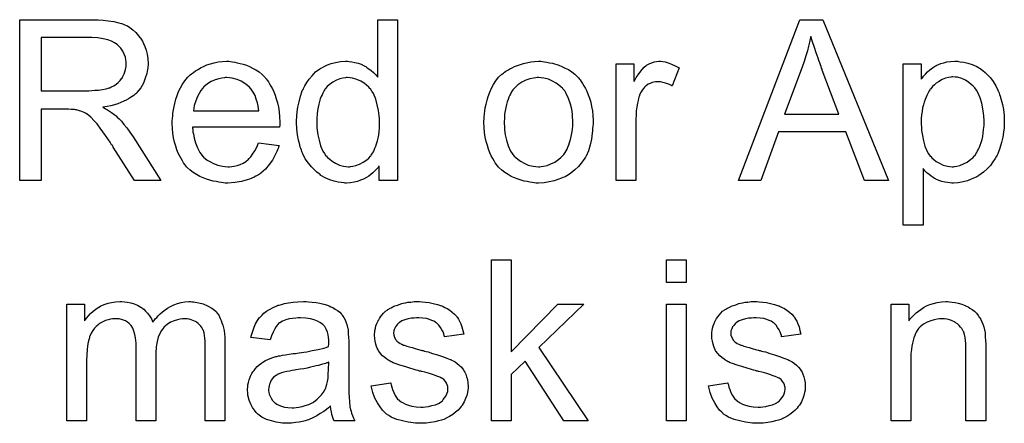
# Model space of a CAD drawing. Extents: x -1.7 to 9, y -2.8 to 5.2.
# Tile 165 of 227: x 4.475 to 4.966, y 2.058 to 2.259. Entities that reach past the tile are written whole.
import ezdxf

# ---------------------------------------------------------------- set-up
doc = ezdxf.new("R2010")
doc.units = 0
doc.layers.add('qfn32-50-23-b_document', color=1, linetype='CONTINUOUS')

msp = doc.modelspace()

# ---------------------------------------------------------------- linework, layer by layer
at = {"layer": 'qfn32-50-23-b_document', "color": 1}
for points in [[(4.513228, 2.258687), (4.514269, 2.258687), (4.516699, 2.258571), (4.519244, 2.258224), (4.522021, 2.257877), (4.524566, 2.257298), (4.525839, 2.256951), (4.52688, 2.256604), (4.526996, 2.256604), (4.527112, 2.256489), (4.527806, 2.256142), (4.528847, 2.255679), (4.53012, 2.254869), (4.531508, 2.253827), (4.533012, 2.252439), (4.534401, 2.250819), (4.535789, 2.248968), (4.535789, 2.248852), (4.535905, 2.248737), (4.536368, 2.248043), (4.53683, 2.246885), (4.537525, 2.245381), (4.538103, 2.243646), (4.538682, 2.241563), (4.539029, 2.239365), (4.539144, 2.236935), (4.539144, 2.23682), (4.539144, 2.236588), (4.539144, 2.236125), (4.539029, 2.235547), (4.539029, 2.234737), (4.538913, 2.233927), (4.53845, 2.23196), (4.537756, 2.229646), (4.53683, 2.227216), (4.535442, 2.224787), (4.534516, 2.22363), (4.533591, 2.222473), (4.533475, 2.222357), (4.533359, 2.222241), (4.533012, 2.221894), (4.53255, 2.221547), (4.531971, 2.221084), (4.531277, 2.220622), (4.530351, 2.220043), (4.529426, 2.219349), (4.528269, 2.21877), (4.526996, 2.218192), (4.525608, 2.217498), (4.524103, 2.216919), (4.522368, 2.216456), (4.520632, 2.215878), (4.518666, 2.215531), (4.516583, 2.215184), (4.516814, 2.215068), (4.517277, 2.214837), (4.517971, 2.214374), (4.518897, 2.213911), (4.52098, 2.212638), (4.522021, 2.211828), (4.522946, 2.211134), (4.523178, 2.210903), (4.523756, 2.210324), (4.524682, 2.209399), (4.525839, 2.208242), (4.527112, 2.206622), (4.528616, 2.204886), (4.53012, 2.202804), (4.53174, 2.20049), (4.545508, 2.178738), (4.532318, 2.178738), (4.521789, 2.195399), (4.521789, 2.195515), (4.521558, 2.195746), (4.521327, 2.196093), (4.52098, 2.196556), (4.52017, 2.197829), (4.519128, 2.199448), (4.517856, 2.201184), (4.516583, 2.203035), (4.51531, 2.204771), (4.514153, 2.20639), (4.514038, 2.206506), (4.51369, 2.206969), (4.513112, 2.207663), (4.512302, 2.208473), (4.510566, 2.210209), (4.509641, 2.211019), (4.508715, 2.211713), (4.5086, 2.211828), (4.508368, 2.211944), (4.507905, 2.212175), (4.507211, 2.212523), (4.506517, 2.21287), (4.505707, 2.213217), (4.503856, 2.213795), (4.50374, 2.213795), (4.503509, 2.213911), (4.503046, 2.213911), (4.502467, 2.214027), (4.501658, 2.214142), (4.500732, 2.214142), (4.499459, 2.214258), (4.485807, 2.214258), (4.485807, 2.178738), (4.475162, 2.178738), (4.475162, 2.258803), (4.512302, 2.258803), (4.513228, 2.258687)], [(4.663406, 2.178738), (4.654266, 2.178738), (4.654266, 2.186027), (4.65415, 2.185912), (4.654034, 2.18568), (4.653687, 2.185217), (4.653225, 2.184639), (4.652646, 2.18406), (4.651952, 2.183366), (4.651142, 2.182556), (4.650101, 2.181746), (4.649059, 2.180936), (4.647902, 2.180127), (4.646514, 2.179432), (4.64501, 2.178854), (4.643506, 2.178275), (4.64177, 2.177813), (4.639919, 2.177581), (4.637952, 2.177465), (4.637258, 2.177465), (4.636795, 2.177581), (4.635407, 2.177697), (4.633787, 2.177928), (4.63182, 2.178391), (4.629622, 2.179085), (4.627423, 2.180011), (4.625225, 2.181284), (4.625109, 2.181284), (4.624994, 2.181515), (4.6243, 2.181978), (4.623258, 2.182903), (4.621986, 2.18406), (4.620481, 2.185564), (4.618977, 2.187416), (4.617473, 2.189498), (4.616201, 2.191928), (4.616201, 2.192044), (4.616085, 2.192275), (4.615969, 2.192622), (4.615738, 2.193085), (4.615506, 2.193779), (4.615159, 2.194589), (4.614928, 2.195399), (4.614697, 2.19644), (4.614118, 2.198754), (4.613539, 2.201415), (4.613192, 2.204424), (4.613077, 2.207663), (4.613077, 2.207779), (4.613077, 2.20801), (4.613077, 2.208473), (4.613077, 2.209167), (4.613192, 2.209861), (4.613192, 2.210787), (4.613424, 2.21287), (4.613771, 2.215299), (4.614349, 2.217961), (4.615044, 2.220737), (4.615969, 2.223398), (4.615969, 2.223514), (4.616085, 2.223745), (4.616316, 2.224093), (4.616548, 2.224555), (4.617242, 2.225828), (4.618167, 2.227448), (4.619324, 2.229183), (4.620829, 2.230919), (4.622564, 2.23277), (4.624647, 2.234274), (4.624762, 2.234274), (4.624878, 2.23439), (4.625225, 2.234621), (4.625688, 2.234853), (4.626845, 2.235431), (4.628465, 2.236241), (4.630316, 2.236935), (4.632514, 2.237514), (4.634944, 2.237977), (4.637489, 2.238092), (4.638415, 2.238092), (4.639341, 2.237977), (4.640613, 2.237861), (4.642117, 2.237514), (4.643737, 2.237167), (4.645357, 2.236588), (4.646861, 2.235778), (4.647092, 2.235663), (4.647555, 2.235431), (4.648249, 2.234853), (4.649175, 2.234274), (4.650332, 2.233464), (4.651373, 2.232423), (4.65253, 2.231382), (4.653572, 2.230109), (4.653572, 2.258803), (4.663406, 2.258803), (4.663406, 2.178738)], [(4.908112, 2.178738), (4.896079, 2.178738), (4.886707, 2.203035), (4.853154, 2.203035), (4.844477, 2.178738), (4.833254, 2.178738), (4.863799, 2.258803), (4.875369, 2.258803), (4.908112, 2.178738)], [(4.511029, 2.249894), (4.485807, 2.249894), (4.485807, 2.223398), (4.509641, 2.223398), (4.511029, 2.223514), (4.512649, 2.22363), (4.5145, 2.223745), (4.516351, 2.223977), (4.518203, 2.224324), (4.519823, 2.224787), (4.520054, 2.224903), (4.520517, 2.225134), (4.521211, 2.225481), (4.522136, 2.225944), (4.523178, 2.226638), (4.524219, 2.227448), (4.52526, 2.228489), (4.52607, 2.229646), (4.526186, 2.229762), (4.526417, 2.230225), (4.526765, 2.230919), (4.527227, 2.231845), (4.527574, 2.232886), (4.527922, 2.234043), (4.528153, 2.235431), (4.528269, 2.23682), (4.528269, 2.236935), (4.528269, 2.237051), (4.528153, 2.237745), (4.528037, 2.238787), (4.527806, 2.240175), (4.527227, 2.241563), (4.526533, 2.243183), (4.525492, 2.244687), (4.524103, 2.246191), (4.523872, 2.246307), (4.523293, 2.24677), (4.522368, 2.247348), (4.520864, 2.248043), (4.519128, 2.248737), (4.516814, 2.249315), (4.514153, 2.249778), (4.511029, 2.249894)], [(4.869352, 2.250472), (4.869352, 2.250357), (4.869236, 2.250125), (4.869236, 2.249662), (4.869005, 2.2492), (4.868889, 2.24839), (4.868658, 2.24758), (4.868195, 2.245613), (4.867617, 2.243299), (4.866807, 2.240753), (4.865997, 2.237977), (4.864956, 2.235084), (4.856278, 2.211713), (4.883352, 2.211713), (4.875021, 2.233696), (4.875021, 2.233811), (4.874906, 2.234159), (4.874674, 2.234737), (4.874443, 2.235431), (4.874096, 2.236241), (4.873749, 2.237282), (4.873402, 2.238439), (4.872939, 2.239597), (4.872013, 2.242258), (4.871088, 2.245034), (4.870162, 2.247811), (4.869352, 2.250472)], [(4.580218, 2.237977), (4.581144, 2.237861), (4.582301, 2.23763), (4.583573, 2.237398), (4.585077, 2.237051), (4.586466, 2.236704), (4.588086, 2.236125), (4.58959, 2.235547), (4.591209, 2.234737), (4.592829, 2.233811), (4.594449, 2.23277), (4.595953, 2.231497), (4.597342, 2.230109), (4.597457, 2.229993), (4.597689, 2.229762), (4.598036, 2.229299), (4.598498, 2.228605), (4.599077, 2.227795), (4.599655, 2.226869), (4.60035, 2.225712), (4.601044, 2.224324), (4.601738, 2.22282), (4.602432, 2.2212), (4.603011, 2.219349), (4.603589, 2.217382), (4.604052, 2.215184), (4.604399, 2.21287), (4.604631, 2.21044), (4.604746, 2.207779), (4.604746, 2.207663), (4.604746, 2.2072), (4.604746, 2.20639), (4.604631, 2.205233), (4.561243, 2.205233), (4.561243, 2.205118), (4.561243, 2.204771), (4.561359, 2.204308), (4.561359, 2.203614), (4.561475, 2.202804), (4.561706, 2.201878), (4.562053, 2.199796), (4.562747, 2.197482), (4.563673, 2.194936), (4.564945, 2.192622), (4.566565, 2.19054), (4.566681, 2.19054), (4.566797, 2.190308), (4.567491, 2.18973), (4.568532, 2.18892), (4.569921, 2.18811), (4.571772, 2.187184), (4.573854, 2.186374), (4.576168, 2.185796), (4.577441, 2.18568), (4.578829, 2.185564), (4.579755, 2.185564), (4.580796, 2.18568), (4.582069, 2.185912), (4.583458, 2.186259), (4.585077, 2.186722), (4.586581, 2.187416), (4.588086, 2.188341), (4.588201, 2.188457), (4.58878, 2.18892), (4.589474, 2.189614), (4.590284, 2.19054), (4.591209, 2.191812), (4.592251, 2.193432), (4.593292, 2.195283), (4.594218, 2.197482), (4.604399, 2.196209), (4.604399, 2.196093), (4.604283, 2.195862), (4.604168, 2.195399), (4.603936, 2.194705), (4.603589, 2.194011), (4.603242, 2.193085), (4.602317, 2.191118), (4.60116, 2.18892), (4.59954, 2.186606), (4.597689, 2.184407), (4.595375, 2.182325), (4.595259, 2.182325), (4.595028, 2.182093), (4.59468, 2.181862), (4.594218, 2.181515), (4.593523, 2.181168), (4.592829, 2.180821), (4.591904, 2.180358), (4.590862, 2.179895), (4.589705, 2.179432), (4.588548, 2.17897), (4.585656, 2.178275), (4.582416, 2.177697), (4.578829, 2.177465), (4.577557, 2.177465), (4.576747, 2.177581), (4.575706, 2.177697), (4.574433, 2.177928), (4.573044, 2.17816), (4.57154, 2.178391), (4.568301, 2.179317), (4.566565, 2.180011), (4.564945, 2.180705), (4.56321, 2.181631), (4.56159, 2.182672), (4.560086, 2.183829), (4.558582, 2.185217), (4.558466, 2.185333), (4.558235, 2.185564), (4.557888, 2.186027), (4.557425, 2.186722), (4.556846, 2.187531), (4.556268, 2.188457), (4.555574, 2.189614), (4.55488, 2.190887), (4.554185, 2.192391), (4.553491, 2.194011), (4.552913, 2.195862), (4.552334, 2.197829), (4.551871, 2.199911), (4.551524, 2.202225), (4.551293, 2.204655), (4.551177, 2.2072), (4.551177, 2.207316), (4.551177, 2.207895), (4.551177, 2.208589), (4.551293, 2.20963), (4.551409, 2.210903), (4.551524, 2.212291), (4.551756, 2.213911), (4.552103, 2.215531), (4.553028, 2.219233), (4.553607, 2.221084), (4.554301, 2.223051), (4.555227, 2.224903), (4.556268, 2.226638), (4.557425, 2.228374), (4.558698, 2.229993), (4.558813, 2.230109), (4.559045, 2.23034), (4.559508, 2.230688), (4.560086, 2.231266), (4.56078, 2.231845), (4.561706, 2.232539), (4.562747, 2.233349), (4.56402, 2.234043), (4.565293, 2.234853), (4.566797, 2.235547), (4.568417, 2.236241), (4.570152, 2.23682), (4.572003, 2.237398), (4.57397, 2.237745), (4.576053, 2.237977), (4.578251, 2.238092), (4.579408, 2.238092), (4.580218, 2.237977)], [(4.735603, 2.237977), (4.736644, 2.237861), (4.737801, 2.23763), (4.739074, 2.237398), (4.740578, 2.237167), (4.743702, 2.236125), (4.745322, 2.235547), (4.746942, 2.234737), (4.748561, 2.233927), (4.750181, 2.23277), (4.751685, 2.231613), (4.753189, 2.230225), (4.753305, 2.230109), (4.753537, 2.229878), (4.753884, 2.229415), (4.754346, 2.228836), (4.754925, 2.228026), (4.755619, 2.226985), (4.756313, 2.225828), (4.757007, 2.224555), (4.757702, 2.223167), (4.758396, 2.221432), (4.75909, 2.219696), (4.759669, 2.217729), (4.760131, 2.215646), (4.760479, 2.213448), (4.76071, 2.211134), (4.760826, 2.208589), (4.760826, 2.208473), (4.760826, 2.208126), (4.760826, 2.207548), (4.760826, 2.206738), (4.76071, 2.205812), (4.760594, 2.204655), (4.760594, 2.203498), (4.760363, 2.202225), (4.760016, 2.199333), (4.759322, 2.19644), (4.758512, 2.193548), (4.757355, 2.190887), (4.757355, 2.190771), (4.757239, 2.190655), (4.757007, 2.190308), (4.756776, 2.189845), (4.755966, 2.188688), (4.754925, 2.1873), (4.753537, 2.18568), (4.751801, 2.18406), (4.749834, 2.182441), (4.74752, 2.180936), (4.747404, 2.180936), (4.747289, 2.180821), (4.746942, 2.180589), (4.746363, 2.180358), (4.745785, 2.180127), (4.74509, 2.179895), (4.743355, 2.179201), (4.741388, 2.178622), (4.738958, 2.178044), (4.736413, 2.177581), (4.733636, 2.177465), (4.732479, 2.177465), (4.731553, 2.177581), (4.730512, 2.177697), (4.729355, 2.177928), (4.727967, 2.17816), (4.726578, 2.178391), (4.723454, 2.179317), (4.721719, 2.180011), (4.720099, 2.180705), (4.718479, 2.181631), (4.71686, 2.182672), (4.715355, 2.183829), (4.713851, 2.185217), (4.713736, 2.185333), (4.713504, 2.185564), (4.713157, 2.186027), (4.712694, 2.186722), (4.712116, 2.187531), (4.711537, 2.188457), (4.710843, 2.189614), (4.710149, 2.191002), (4.709455, 2.192506), (4.708761, 2.194242), (4.708182, 2.196093), (4.707604, 2.19806), (4.707141, 2.200258), (4.706794, 2.202572), (4.706562, 2.205118), (4.706447, 2.207779), (4.706447, 2.20801), (4.706447, 2.208473), (4.706562, 2.209283), (4.706562, 2.21044), (4.706678, 2.211713), (4.706909, 2.213332), (4.707141, 2.214952), (4.707604, 2.216803), (4.708066, 2.218655), (4.708645, 2.220622), (4.709339, 2.222704), (4.710265, 2.224671), (4.71119, 2.226522), (4.712463, 2.228374), (4.713736, 2.230109), (4.715355, 2.231613), (4.715471, 2.231729), (4.715703, 2.231845), (4.716165, 2.232192), (4.716744, 2.232654), (4.717438, 2.233117), (4.718364, 2.233696), (4.719289, 2.234274), (4.720446, 2.234853), (4.721719, 2.235431), (4.723107, 2.23601), (4.726231, 2.237051), (4.729818, 2.237861), (4.731669, 2.237977), (4.733636, 2.238092), (4.734793, 2.238092), (4.735603, 2.237977)], [(4.795536, 2.237977), (4.796808, 2.237745), (4.798312, 2.237282), (4.799932, 2.236704), (4.801783, 2.235894), (4.80375, 2.234853), (4.800164, 2.225828), (4.800048, 2.225944), (4.799585, 2.226175), (4.798891, 2.226522), (4.797965, 2.226869), (4.796924, 2.227216), (4.795651, 2.227564), (4.794379, 2.227795), (4.793106, 2.227911), (4.792527, 2.227911), (4.791949, 2.227795), (4.791139, 2.227679), (4.790329, 2.227448), (4.789288, 2.227101), (4.788247, 2.226638), (4.787321, 2.225944), (4.787205, 2.225828), (4.786858, 2.225597), (4.786511, 2.225134), (4.785932, 2.224555), (4.785354, 2.223745), (4.784775, 2.22282), (4.784197, 2.221779), (4.783734, 2.220506), (4.783618, 2.220274), (4.783503, 2.21958), (4.783271, 2.218539), (4.782924, 2.217151), (4.782577, 2.215415), (4.782346, 2.213448), (4.78223, 2.211366), (4.782114, 2.209052), (4.782114, 2.178738), (4.77228, 2.178738), (4.77228, 2.23682), (4.781189, 2.23682), (4.781189, 2.228026), (4.781305, 2.228142), (4.781767, 2.228952), (4.782346, 2.229993), (4.783271, 2.231266), (4.784197, 2.232539), (4.785238, 2.233927), (4.78628, 2.235084), (4.787321, 2.23601), (4.787437, 2.236125), (4.787784, 2.236357), (4.788478, 2.236704), (4.789172, 2.237051), (4.790098, 2.237398), (4.791255, 2.237745), (4.792412, 2.237977), (4.793684, 2.238092), (4.794494, 2.238092), (4.795536, 2.237977)], [(4.942937, 2.237977), (4.943747, 2.237861), (4.945483, 2.23763), (4.947565, 2.237167), (4.949764, 2.236473), (4.951962, 2.235431), (4.95416, 2.234159), (4.954276, 2.234159), (4.954392, 2.233927), (4.955086, 2.233464), (4.956127, 2.232539), (4.9574, 2.231382), (4.958788, 2.229878), (4.960177, 2.228026), (4.961565, 2.225828), (4.962722, 2.223398), (4.962722, 2.223283), (4.962838, 2.223051), (4.962953, 2.222704), (4.963185, 2.222242), (4.963416, 2.221547), (4.963648, 2.220737), (4.964226, 2.218886), (4.964805, 2.216572), (4.965267, 2.214027), (4.965615, 2.211134), (4.96573, 2.208126), (4.96573, 2.20801), (4.96573, 2.207779), (4.96573, 2.207316), (4.96573, 2.206622), (4.965615, 2.205812), (4.965615, 2.204887), (4.965383, 2.202804), (4.96492, 2.200258), (4.964342, 2.197597), (4.963532, 2.194821), (4.962491, 2.192044), (4.962491, 2.191928), (4.962375, 2.191697), (4.962144, 2.19135), (4.961912, 2.190887), (4.961102, 2.189614), (4.960061, 2.187994), (4.958788, 2.186259), (4.957168, 2.184523), (4.955317, 2.182788), (4.953119, 2.181168), (4.953003, 2.181168), (4.952888, 2.181052), (4.952541, 2.180821), (4.952078, 2.18059), (4.950921, 2.180011), (4.949301, 2.179317), (4.947334, 2.178623), (4.945251, 2.178044), (4.942822, 2.177581), (4.940392, 2.177466), (4.939582, 2.177466), (4.938657, 2.177581), (4.937499, 2.177697), (4.936111, 2.177928), (4.934607, 2.178276), (4.933103, 2.178738), (4.931599, 2.179432), (4.931483, 2.179548), (4.930905, 2.17978), (4.93021, 2.180242), (4.929285, 2.180937), (4.928359, 2.181631), (4.927202, 2.182556), (4.926161, 2.183598), (4.925235, 2.184755), (4.925235, 2.156524), (4.915401, 2.156524), (4.915401, 2.23682), (4.92431, 2.23682), (4.92431, 2.229184), (4.924425, 2.229415), (4.924888, 2.229878), (4.925467, 2.230688), (4.926392, 2.231613), (4.927434, 2.23277), (4.928591, 2.233811), (4.929979, 2.234853), (4.931367, 2.235778), (4.931599, 2.235894), (4.932062, 2.236126), (4.932987, 2.236473), (4.934144, 2.236935), (4.935533, 2.237398), (4.937152, 2.237745), (4.939004, 2.237977), (4.941086, 2.238092), (4.942359, 2.238092), (4.942937, 2.237977)], [(4.578367, 2.229993), (4.577672, 2.229993), (4.57721, 2.229878), (4.575937, 2.229762), (4.574433, 2.229415), (4.572582, 2.228836), (4.570615, 2.228026), (4.568764, 2.226869), (4.566912, 2.225365), (4.566681, 2.225134), (4.566218, 2.224555), (4.565408, 2.223514), (4.564598, 2.222126), (4.563673, 2.220506), (4.562863, 2.218423), (4.562169, 2.215994), (4.561822, 2.213332), (4.594333, 2.213332), (4.594333, 2.213448), (4.594333, 2.21368), (4.594218, 2.214027), (4.594218, 2.21449), (4.593986, 2.215878), (4.593639, 2.217382), (4.593061, 2.219233), (4.592482, 2.220969), (4.591556, 2.222704), (4.590515, 2.224208), (4.590515, 2.224324), (4.590284, 2.22444), (4.589705, 2.225134), (4.588664, 2.226059), (4.587276, 2.227101), (4.58554, 2.228142), (4.583458, 2.229068), (4.581028, 2.229762), (4.579755, 2.229878), (4.578367, 2.229993)], [(4.638531, 2.229993), (4.637952, 2.229993), (4.637489, 2.229878), (4.636217, 2.229762), (4.634713, 2.229299), (4.632977, 2.228721), (4.631126, 2.227679), (4.629275, 2.226407), (4.628349, 2.225481), (4.627539, 2.224555), (4.627539, 2.22444), (4.627308, 2.224324), (4.627192, 2.223977), (4.626845, 2.223514), (4.626498, 2.222936), (4.626151, 2.222241), (4.625804, 2.221432), (4.625341, 2.220506), (4.624878, 2.219349), (4.624531, 2.218076), (4.624184, 2.216688), (4.623837, 2.215184), (4.623605, 2.213564), (4.623374, 2.211713), (4.623143, 2.209746), (4.623143, 2.207663), (4.623143, 2.207548), (4.623143, 2.2072), (4.623143, 2.206622), (4.623258, 2.205812), (4.623258, 2.204886), (4.623374, 2.203845), (4.623721, 2.201415), (4.6243, 2.198754), (4.625109, 2.195977), (4.626266, 2.193316), (4.626961, 2.192159), (4.627771, 2.191002), (4.627886, 2.191002), (4.628002, 2.190771), (4.628581, 2.190193), (4.629622, 2.189267), (4.630895, 2.188341), (4.632514, 2.1873), (4.634481, 2.186374), (4.636564, 2.185796), (4.637721, 2.18568), (4.638878, 2.185564), (4.639456, 2.185564), (4.639919, 2.18568), (4.641192, 2.185796), (4.642696, 2.186259), (4.644431, 2.186837), (4.646283, 2.187763), (4.648134, 2.189035), (4.649059, 2.189845), (4.649869, 2.190771), (4.649869, 2.190887), (4.650101, 2.191002), (4.650332, 2.191349), (4.650564, 2.191812), (4.650911, 2.192391), (4.651373, 2.192969), (4.651721, 2.193895), (4.652183, 2.19482), (4.652646, 2.195862), (4.652993, 2.197019), (4.653456, 2.198407), (4.653803, 2.199796), (4.654034, 2.201415), (4.654266, 2.203035), (4.654497, 2.204886), (4.654497, 2.206853), (4.654497, 2.206969), (4.654497, 2.207432), (4.654497, 2.20801), (4.654382, 2.20882), (4.654382, 2.209746), (4.654266, 2.210903), (4.65415, 2.212175), (4.653919, 2.213564), (4.65334, 2.216341), (4.65253, 2.219233), (4.651373, 2.22201), (4.650679, 2.223167), (4.649869, 2.224324), (4.649869, 2.22444), (4.649638, 2.224555), (4.649059, 2.22525), (4.648018, 2.226175), (4.646745, 2.227216), (4.645126, 2.228258), (4.643159, 2.229068), (4.64096, 2.229762), (4.639803, 2.229878), (4.638531, 2.229993)], [(4.733636, 2.229993), (4.732942, 2.229993), (4.732363, 2.229878), (4.731091, 2.229762), (4.729355, 2.229299), (4.727388, 2.228605), (4.725306, 2.227679), (4.723339, 2.226291), (4.722297, 2.225365), (4.721372, 2.22444), (4.721372, 2.224324), (4.721141, 2.224208), (4.720909, 2.223861), (4.720562, 2.223398), (4.720215, 2.22282), (4.719868, 2.222126), (4.719405, 2.2212), (4.718942, 2.220274), (4.718479, 2.219117), (4.718017, 2.217961), (4.717669, 2.216572), (4.717322, 2.215068), (4.716975, 2.213448), (4.716744, 2.211713), (4.716628, 2.209746), (4.716512, 2.207779), (4.716512, 2.207663), (4.716512, 2.207316), (4.716512, 2.206738), (4.716628, 2.205928), (4.716628, 2.205002), (4.716744, 2.203961), (4.717091, 2.201531), (4.717669, 2.198754), (4.718595, 2.195977), (4.719752, 2.193316), (4.720562, 2.192159), (4.721372, 2.191002), (4.721488, 2.191002), (4.721603, 2.190771), (4.722297, 2.190193), (4.723339, 2.189267), (4.724727, 2.188341), (4.726463, 2.1873), (4.728545, 2.186374), (4.730975, 2.185796), (4.732248, 2.18568), (4.733636, 2.185564), (4.73433, 2.185564), (4.734909, 2.18568), (4.736181, 2.185912), (4.737917, 2.186259), (4.739768, 2.186953), (4.741851, 2.187878), (4.743818, 2.189267), (4.744859, 2.190193), (4.745785, 2.191118), (4.7459, 2.191234), (4.746016, 2.191349), (4.746247, 2.191697), (4.746595, 2.192159), (4.746942, 2.192738), (4.747404, 2.193432), (4.747867, 2.194358), (4.74833, 2.195283), (4.748793, 2.19644), (4.74914, 2.197713), (4.749603, 2.199101), (4.74995, 2.200606), (4.750297, 2.202341), (4.750528, 2.204077), (4.75076, 2.206043), (4.75076, 2.208126), (4.75076, 2.208242), (4.75076, 2.208589), (4.75076, 2.209167), (4.750644, 2.209861), (4.750644, 2.210787), (4.750528, 2.211828), (4.750181, 2.214258), (4.749603, 2.216803), (4.748677, 2.21958), (4.747404, 2.222126), (4.74671, 2.223398), (4.745785, 2.22444), (4.745785, 2.224555), (4.745553, 2.224671), (4.744859, 2.225365), (4.743818, 2.226175), (4.742429, 2.227216), (4.740694, 2.228258), (4.738611, 2.229183), (4.736297, 2.229762), (4.735025, 2.229878), (4.733636, 2.229993)], [(4.940161, 2.23034), (4.939582, 2.23034), (4.939119, 2.230225), (4.937962, 2.229993), (4.936458, 2.229646), (4.934723, 2.228952), (4.932872, 2.227911), (4.93183, 2.227217), (4.930905, 2.226407), (4.929979, 2.225481), (4.929053, 2.22444), (4.929053, 2.224324), (4.928822, 2.224208), (4.928591, 2.223861), (4.928359, 2.223398), (4.928012, 2.222704), (4.927549, 2.22201), (4.927087, 2.221084), (4.926739, 2.220159), (4.926277, 2.219002), (4.925814, 2.217729), (4.925467, 2.216341), (4.925004, 2.214837), (4.924773, 2.213101), (4.924541, 2.211366), (4.92431, 2.209515), (4.92431, 2.207432), (4.92431, 2.207316), (4.92431, 2.206969), (4.92431, 2.206391), (4.924425, 2.205581), (4.924425, 2.204655), (4.924541, 2.203614), (4.924888, 2.201184), (4.925467, 2.198407), (4.926161, 2.195746), (4.927318, 2.193085), (4.928012, 2.191928), (4.928822, 2.190887), (4.929053, 2.190655), (4.929632, 2.190077), (4.930557, 2.189151), (4.93183, 2.188226), (4.93345, 2.1873), (4.935301, 2.186374), (4.937384, 2.185796), (4.938541, 2.18568), (4.939698, 2.185565), (4.940392, 2.185565), (4.940855, 2.18568), (4.942012, 2.185912), (4.943632, 2.186259), (4.945367, 2.186953), (4.947218, 2.187879), (4.949069, 2.189267), (4.949995, 2.190077), (4.950921, 2.191003), (4.950921, 2.191118), (4.951152, 2.191234), (4.951383, 2.191581), (4.951615, 2.192044), (4.952078, 2.192622), (4.952425, 2.193432), (4.952888, 2.194242), (4.95335, 2.195283), (4.953698, 2.196325), (4.95416, 2.197713), (4.954623, 2.199102), (4.95497, 2.200606), (4.955202, 2.202341), (4.955433, 2.204192), (4.955664, 2.206159), (4.955664, 2.208242), (4.955664, 2.208358), (4.955664, 2.208705), (4.955664, 2.209283), (4.955549, 2.210093), (4.955549, 2.211019), (4.955433, 2.21206), (4.955086, 2.21449), (4.954507, 2.217151), (4.953698, 2.219812), (4.952541, 2.222473), (4.951846, 2.223746), (4.951036, 2.224787), (4.951036, 2.224903), (4.950805, 2.225018), (4.950226, 2.225713), (4.949301, 2.226522), (4.948028, 2.227564), (4.946408, 2.228605), (4.944557, 2.229531), (4.942475, 2.230109), (4.941318, 2.230225), (4.940161, 2.23034)], [(4.720099, 2.093421), (4.743355, 2.11714), (4.756198, 2.11714), (4.733868, 2.095504), (4.758396, 2.059058), (4.746247, 2.059058), (4.726926, 2.088677), (4.720099, 2.082082), (4.720099, 2.059058), (4.710265, 2.059058), (4.710265, 2.139122), (4.720099, 2.139122), (4.720099, 2.093421)], [(4.807221, 2.1279), (4.797387, 2.1279), (4.797387, 2.139122), (4.807221, 2.139122), (4.807221, 2.1279)], [(4.560896, 2.118296), (4.561706, 2.118296), (4.562516, 2.118181), (4.564483, 2.117834), (4.566565, 2.117255), (4.568764, 2.11633), (4.570962, 2.115173), (4.572813, 2.113553), (4.573044, 2.113321), (4.573507, 2.112627), (4.574317, 2.111586), (4.574664, 2.110776), (4.575127, 2.109966), (4.57559, 2.108925), (4.575937, 2.107883), (4.5764, 2.106727), (4.576747, 2.105338), (4.576978, 2.10395), (4.57721, 2.10233), (4.577441, 2.10071), (4.577441, 2.098859), (4.577441, 2.059058), (4.567607, 2.059058), (4.567607, 2.095504), (4.567607, 2.095619), (4.567607, 2.095735), (4.567607, 2.096429), (4.567607, 2.09747), (4.567491, 2.098743), (4.567375, 2.100132), (4.56726, 2.10152), (4.567028, 2.102908), (4.566681, 2.10395), (4.566681, 2.104065), (4.56645, 2.104412), (4.566218, 2.104875), (4.565871, 2.105454), (4.565408, 2.106148), (4.56483, 2.106842), (4.564136, 2.107536), (4.56321, 2.108231), (4.563094, 2.108346), (4.562747, 2.108462), (4.562284, 2.108693), (4.561475, 2.109041), (4.560665, 2.109388), (4.559623, 2.109619), (4.558582, 2.109735), (4.557309, 2.10985), (4.556731, 2.10985), (4.556268, 2.109735), (4.555111, 2.109619), (4.553723, 2.109388), (4.552103, 2.108809), (4.550367, 2.108115), (4.548632, 2.107074), (4.547012, 2.105685), (4.546896, 2.105454), (4.546434, 2.104875), (4.545739, 2.10395), (4.545045, 2.102561), (4.544235, 2.10071), (4.543657, 2.098512), (4.543194, 2.095851), (4.542962, 2.092727), (4.542962, 2.059058), (4.533128, 2.059058), (4.533128, 2.096661), (4.533128, 2.096776), (4.533128, 2.097008), (4.533128, 2.097239), (4.533128, 2.097702), (4.533012, 2.098975), (4.532781, 2.100363), (4.53255, 2.101983), (4.532087, 2.103603), (4.531508, 2.105107), (4.530698, 2.106495), (4.530583, 2.106611), (4.530235, 2.107074), (4.529657, 2.107536), (4.528847, 2.108231), (4.527806, 2.108809), (4.526417, 2.109388), (4.524798, 2.109735), (4.522831, 2.10985), (4.522136, 2.10985), (4.521327, 2.109735), (4.520401, 2.109619), (4.519244, 2.109272), (4.517856, 2.108925), (4.516583, 2.108346), (4.515194, 2.107652), (4.515079, 2.107536), (4.514616, 2.107189), (4.514038, 2.106727), (4.513228, 2.106032), (4.512418, 2.105107), (4.511608, 2.10395), (4.510798, 2.102677), (4.510104, 2.101173), (4.509988, 2.100941), (4.509872, 2.100363), (4.509641, 2.099437), (4.509294, 2.098165), (4.508947, 2.096429), (4.508715, 2.094347), (4.5086, 2.091917), (4.508484, 2.08914), (4.508484, 2.059058), (4.498649, 2.059058), (4.498649, 2.11714), (4.507443, 2.11714), (4.507443, 2.108809), (4.507558, 2.109041), (4.507905, 2.109503), (4.5086, 2.110313), (4.509409, 2.111239), (4.510451, 2.112396), (4.511724, 2.113553), (4.513112, 2.11471), (4.514732, 2.115751), (4.514963, 2.115867), (4.515542, 2.116214), (4.516467, 2.116561), (4.51774, 2.11714), (4.519244, 2.117602), (4.52098, 2.117949), (4.522946, 2.118296), (4.525029, 2.118412), (4.52607, 2.118412), (4.527343, 2.118296), (4.528731, 2.118065), (4.530467, 2.117718), (4.532202, 2.117255), (4.533938, 2.116561), (4.535558, 2.115635), (4.535789, 2.11552), (4.536252, 2.115173), (4.536946, 2.114594), (4.537872, 2.113669), (4.538797, 2.112627), (4.539839, 2.111354), (4.540764, 2.10985), (4.541458, 2.108115), (4.541574, 2.108231), (4.541806, 2.108578), (4.542153, 2.109041), (4.542731, 2.109735), (4.543425, 2.110545), (4.544235, 2.111354), (4.545161, 2.11228), (4.546318, 2.113321), (4.547591, 2.114247), (4.548863, 2.115173), (4.550367, 2.115983), (4.551987, 2.116792), (4.553723, 2.117487), (4.555574, 2.117949), (4.557425, 2.118296), (4.559508, 2.118412), (4.560318, 2.118412), (4.560896, 2.118296)], [(4.619093, 2.118296), (4.620829, 2.118181), (4.622796, 2.117949), (4.624762, 2.117602), (4.626729, 2.11714), (4.628581, 2.116561), (4.628812, 2.116445), (4.62939, 2.116214), (4.6302, 2.115867), (4.631242, 2.115404), (4.632399, 2.11471), (4.633556, 2.114016), (4.634597, 2.11309), (4.635523, 2.112164), (4.635638, 2.112049), (4.63587, 2.111702), (4.636217, 2.111123), (4.63668, 2.110429), (4.637258, 2.109388), (4.637721, 2.108346), (4.638184, 2.107074), (4.638531, 2.10557), (4.638531, 2.105454), (4.638646, 2.105107), (4.638762, 2.104412), (4.638878, 2.103487), (4.638878, 2.102214), (4.638993, 2.10071), (4.639109, 2.098743), (4.639109, 2.096545), (4.639109, 2.083355), (4.639109, 2.083239), (4.639109, 2.082777), (4.639109, 2.082082), (4.639109, 2.081157), (4.639109, 2.080115), (4.639109, 2.078843), (4.639225, 2.076066), (4.639225, 2.073173), (4.639341, 2.070281), (4.639456, 2.069008), (4.639456, 2.067851), (4.639572, 2.06681), (4.639688, 2.066), (4.639688, 2.065884), (4.639803, 2.065422), (4.639919, 2.064727), (4.640266, 2.063802), (4.640498, 2.06276), (4.64096, 2.061604), (4.641539, 2.060331), (4.642117, 2.059058), (4.63182, 2.059058), (4.631704, 2.059174), (4.631589, 2.059637), (4.631357, 2.060215), (4.63101, 2.061141), (4.630663, 2.062182), (4.630432, 2.063455), (4.6302, 2.064843), (4.629969, 2.066347), (4.629853, 2.066347), (4.629738, 2.066116), (4.629043, 2.065537), (4.628002, 2.064727), (4.626614, 2.063686), (4.624878, 2.062645), (4.623143, 2.061488), (4.621291, 2.060447), (4.619324, 2.059637), (4.619093, 2.059521), (4.618399, 2.059405), (4.617358, 2.059058), (4.616085, 2.058711), (4.614465, 2.058364), (4.612614, 2.058133), (4.610531, 2.057901), (4.608449, 2.057785), (4.607523, 2.057785), (4.606829, 2.057901), (4.606019, 2.057901), (4.605093, 2.058017), (4.603011, 2.058364), (4.600697, 2.058942), (4.598151, 2.059752), (4.595837, 2.060909), (4.593755, 2.062413), (4.593523, 2.062645), (4.592945, 2.063223), (4.592135, 2.064265), (4.591209, 2.065653), (4.590284, 2.067389), (4.589474, 2.069355), (4.588895, 2.071785), (4.58878, 2.072942), (4.588664, 2.074331), (4.588664, 2.074562), (4.588664, 2.075025), (4.58878, 2.075835), (4.588895, 2.076876), (4.589127, 2.078149), (4.589474, 2.079421), (4.589937, 2.08081), (4.590515, 2.082082), (4.590631, 2.082198), (4.590862, 2.082661), (4.591325, 2.083355), (4.591904, 2.084165), (4.592598, 2.085091), (4.593523, 2.086016), (4.594449, 2.086942), (4.595606, 2.087752), (4.595722, 2.087867), (4.596185, 2.088099), (4.596763, 2.088562), (4.597689, 2.089024), (4.59873, 2.089487), (4.600003, 2.090066), (4.601275, 2.090528), (4.602779, 2.090991), (4.602895, 2.090991), (4.603358, 2.091107), (4.604052, 2.091338), (4.604978, 2.091454), (4.606135, 2.091686), (4.607639, 2.091917), (4.609374, 2.092264), (4.611457, 2.092495), (4.611573, 2.092495), (4.612035, 2.092611), (4.612614, 2.092611), (4.613424, 2.092727), (4.614349, 2.092843), (4.615506, 2.093074), (4.616779, 2.09319), (4.618167, 2.093421), (4.620944, 2.093999), (4.623953, 2.094578), (4.626614, 2.095272), (4.627886, 2.095619), (4.629043, 2.095966), (4.629043, 2.096082), (4.629043, 2.096314), (4.629159, 2.097008), (4.629159, 2.097818), (4.629159, 2.09828), (4.629159, 2.098512), (4.629159, 2.098628), (4.629159, 2.098743), (4.629159, 2.099437), (4.629043, 2.100594), (4.628812, 2.101867), (4.628465, 2.103256), (4.627886, 2.104644), (4.627192, 2.105917), (4.626266, 2.106958), (4.626151, 2.107074), (4.625572, 2.107536), (4.624647, 2.107999), (4.62349, 2.108693), (4.62187, 2.109272), (4.620019, 2.10985), (4.617705, 2.110198), (4.615044, 2.110313), (4.613887, 2.110313), (4.61273, 2.110198), (4.61111, 2.109966), (4.60949, 2.109735), (4.607755, 2.109272), (4.606135, 2.108693), (4.604746, 2.107883), (4.604631, 2.107768), (4.604168, 2.107421), (4.603589, 2.106842), (4.602895, 2.105917), (4.602201, 2.10476), (4.601391, 2.103256), (4.600697, 2.101404), (4.600003, 2.099322), (4.5904, 2.100594), (4.5904, 2.10071), (4.590515, 2.100826), (4.590515, 2.101173), (4.590631, 2.101636), (4.590978, 2.102677), (4.591441, 2.104181), (4.592019, 2.105685), (4.592713, 2.107305), (4.593639, 2.108925), (4.59468, 2.110429), (4.594796, 2.110545), (4.595259, 2.111007), (4.595953, 2.111702), (4.596879, 2.112627), (4.598151, 2.113553), (4.599655, 2.114478), (4.601391, 2.11552), (4.603358, 2.11633), (4.603474, 2.11633), (4.603589, 2.116445), (4.603936, 2.116561), (4.604399, 2.116677), (4.605556, 2.117024), (4.607176, 2.117371), (4.609027, 2.117718), (4.611341, 2.118065), (4.613771, 2.118296), (4.616548, 2.118412), (4.61782, 2.118412), (4.619093, 2.118296)], [(4.67567, 2.118296), (4.677406, 2.118181), (4.679257, 2.117949), (4.681224, 2.117487), (4.683307, 2.117024), (4.685274, 2.11633), (4.685389, 2.11633), (4.685505, 2.116214), (4.686083, 2.115983), (4.687009, 2.11552), (4.688166, 2.114941), (4.689439, 2.114131), (4.690711, 2.113206), (4.691868, 2.112164), (4.69291, 2.111007), (4.693025, 2.110892), (4.693257, 2.110429), (4.69372, 2.109619), (4.694298, 2.108693), (4.694877, 2.107305), (4.695455, 2.105801), (4.695918, 2.104065), (4.696381, 2.102099), (4.686778, 2.100826), (4.686778, 2.101057), (4.686662, 2.10152), (4.686431, 2.10233), (4.686083, 2.103371), (4.685505, 2.104412), (4.684811, 2.10557), (4.684001, 2.106727), (4.682844, 2.107768), (4.682728, 2.107883), (4.682265, 2.108115), (4.681571, 2.108578), (4.68053, 2.109041), (4.679373, 2.109503), (4.677869, 2.109966), (4.676017, 2.110198), (4.674051, 2.110313), (4.672894, 2.110313), (4.671737, 2.110198), (4.670233, 2.110082), (4.668728, 2.109735), (4.667109, 2.109388), (4.665605, 2.108809), (4.664332, 2.107999), (4.664216, 2.107883), (4.663869, 2.107652), (4.663406, 2.107189), (4.662943, 2.106495), (4.662365, 2.105801), (4.661902, 2.104875), (4.661555, 2.103834), (4.661439, 2.102793), (4.661439, 2.102677), (4.661439, 2.102446), (4.661555, 2.102099), (4.661555, 2.101636), (4.661902, 2.100479), (4.662596, 2.099322), (4.662712, 2.099206), (4.662828, 2.09909), (4.663059, 2.098743), (4.663522, 2.098396), (4.663985, 2.098049), (4.664679, 2.097586), (4.665489, 2.097239), (4.666414, 2.096776), (4.66653, 2.096776), (4.666761, 2.096661), (4.667224, 2.096545), (4.668034, 2.096198), (4.669191, 2.095851), (4.670695, 2.095504), (4.671621, 2.095157), (4.672662, 2.094925), (4.673819, 2.094578), (4.675092, 2.094231), (4.675208, 2.094231), (4.675555, 2.094115), (4.676133, 2.093999), (4.676827, 2.093768), (4.677637, 2.093537), (4.678679, 2.093305), (4.680877, 2.092611), (4.683307, 2.091917), (4.685736, 2.091107), (4.687935, 2.090297), (4.68886, 2.08995), (4.68967, 2.089603), (4.689901, 2.089487), (4.690364, 2.089256), (4.691059, 2.088909), (4.6921, 2.08833), (4.693141, 2.087636), (4.694182, 2.08671), (4.695224, 2.085669), (4.696149, 2.084512), (4.696265, 2.084396), (4.696496, 2.083934), (4.696959, 2.083239), (4.697422, 2.082198), (4.697769, 2.080925), (4.698232, 2.079537), (4.698463, 2.077917), (4.698579, 2.076066), (4.698579, 2.075835), (4.698579, 2.075256), (4.698463, 2.074331), (4.698232, 2.073058), (4.697885, 2.071669), (4.697306, 2.070165), (4.696612, 2.06843), (4.695686, 2.06681), (4.695571, 2.066579), (4.695108, 2.066116), (4.694529, 2.065306), (4.693604, 2.06438), (4.692331, 2.063339), (4.690943, 2.062182), (4.689323, 2.061141), (4.687356, 2.060099), (4.68724, 2.060099), (4.687125, 2.059984), (4.686431, 2.059752), (4.685274, 2.059405), (4.683769, 2.058942), (4.681918, 2.05848), (4.679836, 2.058133), (4.677637, 2.057901), (4.675092, 2.057785), (4.674051, 2.057785), (4.673241, 2.057901), (4.672315, 2.057901), (4.671158, 2.058017), (4.670001, 2.058133), (4.668728, 2.058364), (4.665952, 2.058942), (4.663059, 2.059752), (4.660282, 2.060909), (4.65901, 2.061604), (4.657853, 2.062413), (4.657737, 2.062529), (4.657621, 2.062645), (4.656927, 2.063339), (4.655886, 2.06438), (4.654729, 2.066), (4.653456, 2.067967), (4.652183, 2.070281), (4.651142, 2.073173), (4.650332, 2.076413), (4.660051, 2.077917), (4.660051, 2.077802), (4.660051, 2.077686), (4.660282, 2.076992), (4.660514, 2.075835), (4.660976, 2.074562), (4.661555, 2.073173), (4.662249, 2.071669), (4.663291, 2.070165), (4.664563, 2.068893), (4.664795, 2.068777), (4.665257, 2.06843), (4.666183, 2.067967), (4.66734, 2.067389), (4.668844, 2.06681), (4.67058, 2.066347), (4.672662, 2.066), (4.675092, 2.065884), (4.676249, 2.065884), (4.677406, 2.066), (4.67891, 2.066231), (4.68053, 2.066579), (4.682265, 2.067041), (4.683769, 2.06762), (4.685158, 2.068546), (4.685274, 2.068661), (4.685736, 2.069008), (4.686199, 2.069587), (4.686893, 2.070397), (4.687472, 2.071322), (4.68805, 2.072479), (4.688397, 2.073636), (4.688513, 2.075025), (4.688513, 2.07514), (4.688513, 2.075603), (4.688397, 2.076182), (4.688166, 2.076992), (4.687819, 2.077802), (4.68724, 2.078611), (4.686546, 2.079537), (4.685505, 2.080231), (4.685389, 2.080347), (4.685042, 2.080463), (4.684464, 2.08081), (4.683538, 2.081157), (4.68215, 2.08162), (4.68134, 2.081967), (4.680414, 2.082198), (4.679373, 2.082545), (4.678216, 2.082892), (4.676943, 2.083239), (4.675439, 2.083586), (4.675323, 2.083586), (4.674976, 2.083702), (4.674398, 2.083818), (4.673703, 2.084049), (4.672778, 2.084281), (4.671737, 2.084628), (4.669538, 2.085206), (4.666993, 2.086016), (4.664563, 2.08671), (4.662249, 2.08752), (4.661208, 2.087983), (4.660398, 2.08833), (4.660167, 2.088446), (4.659704, 2.088677), (4.65901, 2.08914), (4.658084, 2.089719), (4.657043, 2.090528), (4.656001, 2.091454), (4.65496, 2.092495), (4.654034, 2.093768), (4.653919, 2.093884), (4.653687, 2.094347), (4.65334, 2.095157), (4.652993, 2.096082), (4.652646, 2.097239), (4.652299, 2.098628), (4.652068, 2.100016), (4.651952, 2.101636), (4.651952, 2.101867), (4.651952, 2.10233), (4.652068, 2.103024), (4.652183, 2.104065), (4.652415, 2.105107), (4.652646, 2.106379), (4.653109, 2.107536), (4.653687, 2.108809), (4.653803, 2.108925), (4.654034, 2.109388), (4.654382, 2.109966), (4.65496, 2.110776), (4.655654, 2.111586), (4.656464, 2.112627), (4.65739, 2.113553), (4.658547, 2.114363), (4.658663, 2.114478), (4.65901, 2.114594), (4.659472, 2.114941), (4.660167, 2.115288), (4.661092, 2.115751), (4.662133, 2.116214), (4.663406, 2.116677), (4.664795, 2.11714), (4.665026, 2.117255), (4.665489, 2.117371), (4.666299, 2.117602), (4.66734, 2.117834), (4.668613, 2.118065), (4.670001, 2.118181), (4.671621, 2.118412), (4.674398, 2.118412), (4.67567, 2.118296)], [(4.807221, 2.059058), (4.797387, 2.059058), (4.797387, 2.11714), (4.807221, 2.11714), (4.807221, 2.059058)], [(4.843667, 2.118297), (4.845402, 2.118181), (4.847253, 2.11795), (4.84922, 2.117487), (4.851303, 2.117024), (4.85327, 2.11633), (4.853386, 2.11633), (4.853501, 2.116214), (4.85408, 2.115983), (4.855005, 2.11552), (4.856162, 2.114941), (4.857435, 2.114131), (4.858708, 2.113206), (4.859865, 2.112164), (4.860906, 2.111008), (4.861022, 2.110892), (4.861253, 2.110429), (4.861716, 2.109619), (4.862294, 2.108693), (4.862873, 2.107305), (4.863452, 2.105801), (4.863914, 2.104066), (4.864377, 2.102099), (4.854774, 2.100826), (4.854774, 2.101057), (4.854658, 2.10152), (4.854427, 2.10233), (4.85408, 2.103371), (4.853501, 2.104413), (4.852807, 2.10557), (4.851997, 2.106727), (4.85084, 2.107768), (4.850725, 2.107884), (4.850262, 2.108115), (4.849568, 2.108578), (4.848526, 2.109041), (4.847369, 2.109503), (4.845865, 2.109966), (4.844014, 2.110198), (4.842047, 2.110313), (4.84089, 2.110313), (4.839733, 2.110198), (4.838229, 2.110082), (4.836725, 2.109735), (4.835105, 2.109388), (4.833601, 2.108809), (4.832328, 2.107999), (4.832212, 2.107884), (4.831865, 2.107652), (4.831403, 2.107189), (4.83094, 2.106495), (4.830361, 2.105801), (4.829899, 2.104875), (4.829551, 2.103834), (4.829436, 2.102793), (4.829436, 2.102677), (4.829436, 2.102446), (4.829551, 2.102099), (4.829551, 2.101636), (4.829899, 2.100479), (4.830593, 2.099322), (4.830708, 2.099206), (4.830824, 2.09909), (4.831056, 2.098743), (4.831518, 2.098396), (4.831981, 2.098049), (4.832675, 2.097586), (4.833485, 2.097239), (4.834411, 2.096776), (4.834526, 2.096776), (4.834758, 2.096661), (4.835221, 2.096545), (4.836031, 2.096198), (4.837188, 2.095851), (4.838692, 2.095504), (4.839617, 2.095157), (4.840659, 2.094925), (4.841816, 2.094578), (4.843088, 2.094231), (4.843204, 2.094231), (4.843551, 2.094115), (4.84413, 2.094), (4.844824, 2.093768), (4.845634, 2.093537), (4.846675, 2.093305), (4.848873, 2.092611), (4.851303, 2.091917), (4.853733, 2.091107), (4.855931, 2.090297), (4.856857, 2.08995), (4.857667, 2.089603), (4.857898, 2.089487), (4.858361, 2.089256), (4.859055, 2.088909), (4.860096, 2.08833), (4.861137, 2.087636), (4.862179, 2.086711), (4.86322, 2.085669), (4.864146, 2.084512), (4.864261, 2.084396), (4.864493, 2.083934), (4.864956, 2.08324), (4.865418, 2.082198), (4.865766, 2.080925), (4.866228, 2.079537), (4.86646, 2.077917), (4.866575, 2.076066), (4.866575, 2.075835), (4.866575, 2.075256), (4.86646, 2.074331), (4.866228, 2.073058), (4.865881, 2.071669), (4.865303, 2.070165), (4.864609, 2.06843), (4.863683, 2.06681), (4.863567, 2.066579), (4.863104, 2.066116), (4.862526, 2.065306), (4.8616, 2.06438), (4.860328, 2.063339), (4.858939, 2.062182), (4.857319, 2.061141), (4.855352, 2.060099), (4.855237, 2.060099), (4.855121, 2.059984), (4.854427, 2.059752), (4.85327, 2.059405), (4.851766, 2.058943), (4.849915, 2.05848), (4.847832, 2.058133), (4.845634, 2.057901), (4.843088, 2.057785), (4.842047, 2.057785), (4.841237, 2.057901), (4.840311, 2.057901), (4.839154, 2.058017), (4.837998, 2.058133), (4.836725, 2.058364), (4.833948, 2.058943), (4.831056, 2.059752), (4.828279, 2.060909), (4.827006, 2.061604), (4.825849, 2.062414), (4.825733, 2.062529), (4.825618, 2.062645), (4.824923, 2.063339), (4.823882, 2.06438), (4.822725, 2.066), (4.821452, 2.067967), (4.82018, 2.070281), (4.819138, 2.073174), (4.818328, 2.076413), (4.828047, 2.077917), (4.828047, 2.077802), (4.828047, 2.077686), (4.828279, 2.076992), (4.82851, 2.075835), (4.828973, 2.074562), (4.829551, 2.073174), (4.830246, 2.071669), (4.831287, 2.070165), (4.83256, 2.068893), (4.832791, 2.068777), (4.833254, 2.06843), (4.834179, 2.067967), (4.835336, 2.067389), (4.836841, 2.06681), (4.838576, 2.066347), (4.840659, 2.066), (4.843088, 2.065885), (4.844245, 2.065885), (4.845402, 2.066), (4.846906, 2.066232), (4.848526, 2.066579), (4.850262, 2.067041), (4.851766, 2.06762), (4.853154, 2.068546), (4.85327, 2.068661), (4.853733, 2.069008), (4.854195, 2.069587), (4.85489, 2.070397), (4.855468, 2.071322), (4.856047, 2.072479), (4.856394, 2.073636), (4.85651, 2.075025), (4.85651, 2.07514), (4.85651, 2.075603), (4.856394, 2.076182), (4.856162, 2.076992), (4.855815, 2.077802), (4.855237, 2.078611), (4.854543, 2.079537), (4.853501, 2.080231), (4.853386, 2.080347), (4.853038, 2.080463), (4.85246, 2.08081), (4.851534, 2.081157), (4.850146, 2.08162), (4.849336, 2.081967), (4.84841, 2.082198), (4.847369, 2.082545), (4.846212, 2.082892), (4.84494, 2.08324), (4.843435, 2.083587), (4.84332, 2.083587), (4.842973, 2.083702), (4.842394, 2.083818), (4.8417, 2.084049), (4.840774, 2.084281), (4.839733, 2.084628), (4.837535, 2.085206), (4.834989, 2.086016), (4.83256, 2.086711), (4.830246, 2.08752), (4.829204, 2.087983), (4.828394, 2.08833), (4.828163, 2.088446), (4.8277, 2.088677), (4.827006, 2.08914), (4.82608, 2.089719), (4.825039, 2.090529), (4.823998, 2.091454), (4.822957, 2.092495), (4.822031, 2.093768), (4.821915, 2.093884), (4.821684, 2.094347), (4.821337, 2.095157), (4.82099, 2.096082), (4.820642, 2.097239), (4.820295, 2.098628), (4.820064, 2.100016), (4.819948, 2.101636), (4.819948, 2.101867), (4.819948, 2.10233), (4.820064, 2.103024), (4.82018, 2.104066), (4.820411, 2.105107), (4.820642, 2.10638), (4.821105, 2.107537), (4.821684, 2.108809), (4.8218, 2.108925), (4.822031, 2.109388), (4.822378, 2.109966), (4.822957, 2.110776), (4.823651, 2.111586), (4.824461, 2.112627), (4.825386, 2.113553), (4.826543, 2.114363), (4.826659, 2.114479), (4.827006, 2.114594), (4.827469, 2.114941), (4.828163, 2.115288), (4.829089, 2.115751), (4.83013, 2.116214), (4.831403, 2.116677), (4.832791, 2.11714), (4.833022, 2.117255), (4.833485, 2.117371), (4.834295, 2.117602), (4.835336, 2.117834), (4.836609, 2.118065), (4.837998, 2.118181), (4.839617, 2.118412), (4.842394, 2.118412), (4.843667, 2.118297)], [(4.938425, 2.118297), (4.939698, 2.118181), (4.941202, 2.11795), (4.942822, 2.117602), (4.944557, 2.11714), (4.946177, 2.116445), (4.946408, 2.11633), (4.946871, 2.116098), (4.947681, 2.115751), (4.948607, 2.115173), (4.949764, 2.114479), (4.950805, 2.113553), (4.951846, 2.112627), (4.952772, 2.11147), (4.952888, 2.111355), (4.953119, 2.110892), (4.953466, 2.110313), (4.954045, 2.109503), (4.954507, 2.108346), (4.95497, 2.107189), (4.955549, 2.105801), (4.955896, 2.104297), (4.955896, 2.104181), (4.956011, 2.103718), (4.956127, 2.103024), (4.956243, 2.102099), (4.956243, 2.10071), (4.956359, 2.09909), (4.956474, 2.097124), (4.956474, 2.094694), (4.956474, 2.059058), (4.94664, 2.059058), (4.94664, 2.094231), (4.94664, 2.094347), (4.94664, 2.094462), (4.94664, 2.095272), (4.94664, 2.096314), (4.946524, 2.097586), (4.946408, 2.09909), (4.946177, 2.100595), (4.94583, 2.101983), (4.945483, 2.103256), (4.945483, 2.103371), (4.945251, 2.103718), (4.944904, 2.104297), (4.944557, 2.104991), (4.943979, 2.105685), (4.943284, 2.106495), (4.942359, 2.107305), (4.941318, 2.107999), (4.941202, 2.108115), (4.940855, 2.108346), (4.940161, 2.108578), (4.939351, 2.108925), (4.938425, 2.109272), (4.937268, 2.109619), (4.93588, 2.109735), (4.934491, 2.109851), (4.933913, 2.109851), (4.93345, 2.109735), (4.932293, 2.109619), (4.930789, 2.109388), (4.929169, 2.108809), (4.927318, 2.108115), (4.925467, 2.107189), (4.923731, 2.105801), (4.9235, 2.10557), (4.923037, 2.104991), (4.92269, 2.104528), (4.922343, 2.10395), (4.92188, 2.103256), (4.921533, 2.102446), (4.92107, 2.10152), (4.920607, 2.100363), (4.92026, 2.09909), (4.919913, 2.097702), (4.919682, 2.096198), (4.91945, 2.094578), (4.919219, 2.092611), (4.919219, 2.090644), (4.919219, 2.059058), (4.909384, 2.059058), (4.909384, 2.11714), (4.918178, 2.11714), (4.918178, 2.108809), (4.918293, 2.108925), (4.918525, 2.109272), (4.918872, 2.109735), (4.919335, 2.110313), (4.920029, 2.111008), (4.920839, 2.111817), (4.921764, 2.112743), (4.922921, 2.113669), (4.924078, 2.114479), (4.925467, 2.115404), (4.926971, 2.116214), (4.928591, 2.116908), (4.930442, 2.117487), (4.932293, 2.11795), (4.934376, 2.118297), (4.936574, 2.118412), (4.937499, 2.118412), (4.938425, 2.118297)], [(4.629159, 2.088215), (4.629043, 2.088215), (4.628928, 2.088099), (4.628581, 2.087983), (4.628118, 2.087867), (4.627539, 2.087636), (4.626845, 2.087405), (4.626035, 2.087173), (4.625109, 2.086942), (4.624068, 2.086595), (4.622796, 2.086363), (4.621523, 2.086016), (4.620019, 2.085669), (4.618399, 2.085322), (4.616779, 2.084975), (4.614928, 2.084744), (4.612961, 2.084396), (4.61273, 2.084396), (4.612035, 2.084281), (4.610878, 2.084049), (4.609606, 2.083818), (4.608217, 2.083586), (4.606829, 2.083239), (4.605556, 2.082892), (4.604399, 2.08243), (4.604283, 2.08243), (4.603936, 2.082198), (4.603474, 2.081967), (4.603011, 2.08162), (4.601622, 2.080694), (4.600465, 2.079306), (4.600465, 2.07919), (4.600234, 2.078959), (4.600118, 2.078496), (4.599887, 2.077917), (4.599655, 2.077223), (4.599424, 2.076529), (4.599308, 2.075603), (4.599193, 2.074678), (4.599193, 2.074562), (4.599193, 2.073983), (4.599308, 2.073289), (4.59954, 2.072364), (4.599887, 2.071322), (4.600465, 2.070281), (4.60116, 2.069124), (4.602085, 2.068083), (4.602201, 2.067967), (4.602664, 2.067736), (4.603358, 2.067273), (4.604283, 2.06681), (4.605556, 2.066347), (4.60706, 2.065884), (4.608796, 2.065653), (4.610878, 2.065537), (4.611804, 2.065537), (4.612961, 2.065653), (4.614234, 2.065884), (4.615854, 2.066116), (4.617473, 2.066579), (4.619209, 2.067157), (4.620944, 2.067967), (4.621176, 2.068083), (4.621639, 2.06843), (4.622448, 2.069008), (4.623374, 2.069818), (4.624415, 2.070744), (4.625572, 2.071901), (4.626498, 2.073289), (4.627423, 2.074793), (4.627539, 2.074909), (4.627655, 2.075372), (4.627886, 2.076182), (4.628233, 2.077223), (4.628581, 2.078611), (4.628812, 2.080231), (4.628928, 2.082198), (4.629043, 2.084512), (4.629159, 2.088215)]]:
    msp.add_lwpolyline(points, dxfattribs=at)

doc.saveas('drawing.dxf')
